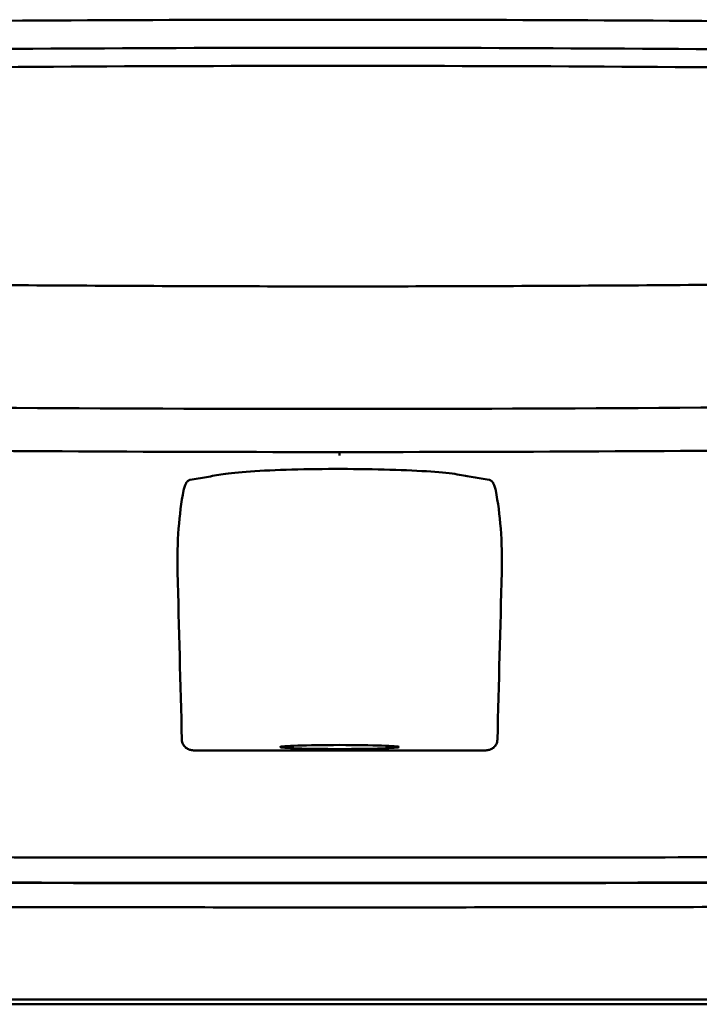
# Model space of a CAD drawing. Header units: millimetres. Extents: x 1479 to 4580, y 458 to 3937.
# Tile 19 of 32: x 2065 to 2095, y 3894 to 3937. Entities that reach past the tile are written whole.
import ezdxf

# ---------------------------------------------------------------- set-up
doc = ezdxf.new("R2010")
doc.units = ezdxf.units.MM
doc.header["$LTSCALE"] = 10
doc.layers.add('Visible (ISO)', color=7, linetype='Continuous', lineweight=50)

msp = doc.modelspace()

# ---------------------------------------------------------------- linework, layer by layer
at = {"layer": 'Visible (ISO)'}
for p, q in [((2078.922, 3936.871), (2079.163, 3936.871)), ((2079.403, 3936.871), (2079.163, 3936.871)), ((2017.602, 3894.335), (2079.245, 3894.335)), ((2079.245, 3894.335), (2140.888, 3894.335))]:
    msp.add_line(p, q, dxfattribs=at)
for centre, major_axis, ratio, start_param, end_param in [((2078.991, 3907.647), (250.217, -0.007), 0.116796, 1.571075, 1.752137), ((2079.334, 3907.647), (250.217, 0.007), 0.116796, 1.389456, 1.570517), ((2079.146, 3910.637), (225.492, 0.002), 0.110939, 1.570719, 1.791596), ((2079.18, 3910.637), (225.492, -0.002), 0.110939, 1.349997, 1.570873), ((2079.168, 3910.607), (-227.223, 0), 0.106767, 4.71241, 4.92951), ((2079.158, 3910.607), (227.223, 0), 0.106767, 1.353676, 1.570775), ((2079.16, 3955.36), (250.111, 0.001), 0.14148, 4.711093, 4.712399), ((2079.165, 3955.36), (250.111, -0.001), 0.14148, 4.712379, 4.713685), ((2079.246, 3913.801), (253.534, 0), 0.034107, 4.687384, 4.712389), ((2079.246, 3913.801), (-253.534, 0), 0.034107, 1.570796, 1.595801)]:
    msp.add_ellipse(centre, major_axis=major_axis, ratio=ratio, start_param=start_param, end_param=end_param, dxfattribs=at)
msp.add_ellipse((2079.245, 3905.301), major_axis=(2.575, 0), ratio=0.034053, dxfattribs=at)
for points, knots in [([(2033.057, 3925.858), (2040.678, 3925.67), (2048.313, 3925.53), (2059.851, 3925.39), (2063.698, 3925.354), (2069.484, 3925.319), (2071.419, 3925.31), (2075.201, 3925.298), (2077.015, 3925.295), (2078.914, 3925.294)], [0.000811, 0.000811, 0.000811, 0.000811, 2.334672, 2.334672, 3.49801, 3.49801, 4.08174, 4.08174, 4.638981, 4.638981, 4.638981, 4.638981]), ([(2125.268, 3925.858), (2117.648, 3925.67), (2110.013, 3925.53), (2098.475, 3925.39), (2094.628, 3925.354), (2088.841, 3925.319), (2086.907, 3925.31), (2083.125, 3925.298), (2081.311, 3925.295), (2079.412, 3925.294)], [-4.786373, -4.786373, -4.786373, -4.786373, -2.390488, -2.390488, -1.196233, -1.196233, -0.59699, -0.59699, -0.02494, -0.02494, -0.02494, -0.02494]), ([(2078.836, 3919.974), (2069.151, 3919.976), (2059.472, 3920.043), (2040.144, 3920.308), (2030.514, 3920.507), (2021.009, 3920.771)], [0.032666, 0.032666, 0.032666, 0.032666, 2.938218, 2.938218, 5.868286, 5.868286, 5.868286, 5.868286]), ([(2079.489, 3919.974), (2089.174, 3919.976), (2098.853, 3920.043), (2118.182, 3920.308), (2127.811, 3920.507), (2137.316, 3920.771)], [-5.838765, -5.838765, -5.838765, -5.838765, -2.931647, -2.931647, 0, 0, 0, 0]), ([(2079.246, 3918.104), (2079.246, 3918.089), (2079.246, 3918.076), (2079.246, 3918.007), (2079.246, 3917.972), (2079.246, 3917.959), (2079.246, 3917.959), (2079.246, 3917.959)], [-0.062804, -0.062804, -0.062804, -0.062804, -0.05139297, -0.05139297, 0, 0, 0.00065518, 0.00065518, 0.00065518, 0.00065518]), ([(2072.751, 3916.894), (2072.991, 3916.936), (2073.23, 3916.977), (2073.708, 3917.06), (2073.927, 3917.102), (2074.471, 3917.187), (2074.872, 3917.227), (2075.888, 3917.296), (2076.5, 3917.324), (2077.85, 3917.361), (2078.575, 3917.371), (2080.037, 3917.37), (2080.759, 3917.359), (2082.095, 3917.319), (2082.697, 3917.291), (2083.69, 3917.221), (2084.079, 3917.18), (2084.59, 3917.096), (2084.812, 3917.055), (2085.276, 3916.975), (2085.508, 3916.935), (2085.741, 3916.894)], [-2.057945, -2.057945, -2.057945, -2.057945, -1.863354, -1.863354, -1.669647, -1.669647, -1.459798, -1.459798, -1.242226, -1.242226, -1.02293, -1.02293, -0.803644, -0.803644, -0.586525, -0.586525, -0.377074, -0.377074, -0.18869, -0.18869, -0.000001, -0.000001, -0.000001, -0.000001]), ([(2072.751, 3916.894), (2072.723, 3916.889), (2072.696, 3916.877), (2072.64, 3916.835), (2072.612, 3916.802), (2072.563, 3916.723), (2072.541, 3916.677), (2072.503, 3916.569), (2072.486, 3916.506), (2072.473, 3916.437)], [0, 0, 0, 0, 0.02258089, 0.02258089, 0.04850306, 0.04850306, 0.07220962, 0.07220962, 0.09691216, 0.09691216, 0.09691216, 0.09691216]), ([(2085.741, 3916.894), (2085.768, 3916.889), (2085.796, 3916.877), (2085.852, 3916.835), (2085.88, 3916.802), (2085.929, 3916.723), (2085.951, 3916.677), (2085.989, 3916.569), (2086.006, 3916.506), (2086.019, 3916.437)], [-0.09701105, -0.09701105, -0.09701105, -0.09701105, -0.07440711, -0.07440711, -0.0484585, -0.0484585, -0.02472775, -0.02472775, 0, 0, 0, 0]), ([(2072.212, 3912.895), (2072.195, 3913.539), (2072.211, 3914.175), (2072.302, 3915.369), (2072.374, 3915.923), (2072.473, 3916.437)], [-0.3788311, -0.3788311, -0.3788311, -0.3788311, -0.1854285, -0.1854285, -0.0000079, -0.0000079, -0.0000079, -0.0000079]), ([(2086.28, 3912.895), (2086.296, 3913.539), (2086.281, 3914.175), (2086.19, 3915.369), (2086.117, 3915.923), (2086.019, 3916.437)], [0, 0, 0, 0, 0.1942712, 0.1942712, 0.3805229, 0.3805229, 0.3805229, 0.3805229]), ([(2072.907, 3905.156), (2072.847, 3905.156), (2072.786, 3905.166), (2072.668, 3905.207), (2072.616, 3905.237), (2072.519, 3905.315), (2072.481, 3905.367), (2072.438, 3905.446), (2072.424, 3905.48), (2072.406, 3905.549), (2072.401, 3905.586), (2072.4, 3905.622)], [-0.06079793, -0.06079793, -0.06079793, -0.06079793, -0.04978833, -0.04978833, -0.03793526, -0.03793526, -0.02182904, -0.02182904, -0.01094022, -0.01094022, 0, 0, 0, 0]), ([(2085.585, 3905.156), (2085.645, 3905.156), (2085.706, 3905.166), (2085.824, 3905.207), (2085.875, 3905.237), (2085.973, 3905.315), (2086.011, 3905.367), (2086.054, 3905.446), (2086.067, 3905.48), (2086.086, 3905.549), (2086.091, 3905.586), (2086.092, 3905.622)], [0, 0, 0, 0, 0.0181194, 0.0181194, 0.0376152, 0.0376152, 0.0641029, 0.0641029, 0.0820224, 0.0820224, 0.1000128, 0.1000128, 0.1000128, 0.1000128]), ([(2017.782, 3900.758), (2024.89, 3900.698), (2032.1, 3900.647), (2039.332, 3900.608), (2046.565, 3900.568), (2053.874, 3900.539), (2061.178, 3900.521), (2067.187, 3900.507), (2073.222, 3900.499), (2079.246, 3900.499)], [0, 0, 0, 0, 21.882576, 21.882576, 21.882576, 43.765152, 43.765152, 43.765152, 61.766885, 61.766885, 61.766885, 61.766885]), ([(2140.71, 3900.758), (2133.602, 3900.698), (2126.392, 3900.647), (2119.16, 3900.608), (2111.927, 3900.568), (2104.618, 3900.539), (2097.314, 3900.521), (2091.305, 3900.507), (2085.27, 3900.499), (2079.246, 3900.499)], [0, 0, 0, 0, 21.882576, 21.882576, 21.882576, 43.765152, 43.765152, 43.765152, 61.766885, 61.766885, 61.766885, 61.766885]), ([(2017.599, 3899.652), (2022.886, 3899.606), (2028.226, 3899.566), (2033.586, 3899.532), (2038.946, 3899.499), (2044.348, 3899.471), (2049.759, 3899.449), (2055.17, 3899.427), (2060.612, 3899.411), (2066.052, 3899.401), (2070.444, 3899.393), (2074.847, 3899.389), (2079.245, 3899.389)], [0, 0, 0, 0, 0.01635215, 0.01635215, 0.01635215, 0.03270429, 0.03270429, 0.03270429, 0.04905643, 0.04905643, 0.04905643, 0.06225952, 0.06225952, 0.06225952, 0.06225952]), ([(2034.709, 3899.534), (2036.3, 3899.525), (2037.893, 3899.516), (2039.487, 3899.507), (2046.692, 3899.469), (2053.972, 3899.441), (2061.248, 3899.424), (2067.234, 3899.41), (2073.245, 3899.403), (2079.246, 3899.403)], [17.040997, 17.040997, 17.040997, 17.040997, 21.882576, 21.882576, 21.882576, 43.765152, 43.765152, 43.765152, 61.766885, 61.766885, 61.766885, 61.766885]), ([(2079.245, 3899.389), (2083.643, 3899.389), (2088.046, 3899.393), (2092.438, 3899.401), (2097.878, 3899.411), (2103.32, 3899.427), (2108.731, 3899.449), (2114.142, 3899.471), (2119.544, 3899.499), (2124.904, 3899.532), (2129.407, 3899.561), (2133.895, 3899.594), (2138.35, 3899.63), (2139.199, 3899.637), (2140.046, 3899.645), (2140.892, 3899.652)], [0, 0, 0, 0, 0.01320302, 0.01320302, 0.01320302, 0.02955506, 0.02955506, 0.02955506, 0.04590711, 0.04590711, 0.04590711, 0.05964326, 0.05964326, 0.05964326, 0.06225916, 0.06225916, 0.06225916, 0.06225916]), ([(2123.783, 3899.534), (2122.192, 3899.525), (2120.599, 3899.516), (2119.005, 3899.507), (2111.8, 3899.469), (2104.52, 3899.441), (2097.244, 3899.424), (2091.258, 3899.41), (2085.247, 3899.403), (2079.246, 3899.403)], [17.040997, 17.040997, 17.040997, 17.040997, 21.882576, 21.882576, 21.882576, 43.765152, 43.765152, 43.765152, 61.766885, 61.766885, 61.766885, 61.766885]), ([(2017.357, 3898.604), (2017.425, 3898.603), (2017.516, 3898.602), (2017.711, 3898.601), (2017.8, 3898.6), (2018.066, 3898.598), (2018.244, 3898.596), (2018.776, 3898.591), (2019.132, 3898.588), (2020.198, 3898.58), (2020.91, 3898.574), (2023.049, 3898.557), (2024.478, 3898.546), (2028.776, 3898.514), (2031.653, 3898.494), (2036.464, 3898.465), (2038.393, 3898.454), (2042.903, 3898.429), (2045.486, 3898.417), (2050.662, 3898.395), (2053.254, 3898.385), (2059.742, 3898.365), (2063.642, 3898.356), (2069.495, 3898.346), (2071.446, 3898.344), (2075.346, 3898.341), (2077.296, 3898.34), (2079.245, 3898.34)], [-6.255822, -6.255822, -6.255822, -6.255822, -6.222837, -6.222837, -6.195433, -6.195433, -6.140619, -6.140619, -6.030972, -6.030972, -5.8116, -5.8116, -5.372567, -5.372567, -4.493566, -4.493566, -3.9071, -3.9071, -3.124844, -3.124844, -2.342742, -2.342742, -1.17034, -1.17034, -0.584842, -0.584842, 0, 0, 0, 0]), ([(2079.245, 3898.34), (2081.195, 3898.34), (2083.145, 3898.341), (2087.046, 3898.344), (2088.996, 3898.346), (2094.851, 3898.356), (2098.751, 3898.365), (2105.24, 3898.385), (2107.833, 3898.395), (2113.009, 3898.417), (2115.592, 3898.43), (2120.101, 3898.454), (2122.03, 3898.465), (2126.84, 3898.494), (2129.716, 3898.514), (2134.013, 3898.546), (2135.442, 3898.557), (2137.58, 3898.574), (2138.292, 3898.58), (2139.359, 3898.588), (2139.714, 3898.591), (2140.247, 3898.596), (2140.424, 3898.598), (2140.69, 3898.6), (2140.779, 3898.601), (2140.974, 3898.602), (2141.065, 3898.603), (2141.134, 3898.604)], [-4.030061, -4.030061, -4.030061, -4.030061, -3.653231, -3.653231, -3.275977, -3.275977, -2.520565, -2.520565, -2.016634, -2.016634, -1.51279, -1.51279, -1.135053, -1.135053, -0.568897, -0.568897, -0.286119, -0.286119, -0.144824, -0.144824, -0.074201, -0.074201, -0.038896, -0.038896, -0.021246, -0.021246, 0, 0, 0, 0]), ([(2157.317, 3894.134), (2157.317, 3894.134), (2157.288, 3894.133), (2157.139, 3894.134), (2156.973, 3894.134), (2156.459, 3894.133), (2156.089, 3894.134), (2155.377, 3894.134), (2155.105, 3894.134), (2154.482, 3894.133), (2154.128, 3894.134), (2153.332, 3894.133), (2152.887, 3894.134), (2152.267, 3894.133), (2152.005, 3894.133), (2151.799, 3894.134), (2151.726, 3894.134), (2151.518, 3894.133), (2151.373, 3894.134), (2151.124, 3894.134), (2151.034, 3894.133), (2150.79, 3894.134), (2150.627, 3894.134), (2150.269, 3894.134), (2150.073, 3894.133), (2149.692, 3894.134), (2149.512, 3894.134), (2149.052, 3894.134), (2148.763, 3894.133), (2148.242, 3894.134), (2148.018, 3894.134), (2147.558, 3894.134), (2147.323, 3894.134), (2146.932, 3894.133), (2146.78, 3894.134), (2146.435, 3894.134), (2146.24, 3894.134), (2145.782, 3894.134), (2145.518, 3894.134), (2145.076, 3894.133), (2144.903, 3894.134), (2144.334, 3894.134), (2143.931, 3894.134), (2142.189, 3894.133), (2141.462, 3894.134), (2137.1, 3894.134), (2134.598, 3894.134), (2129.733, 3894.133), (2127.372, 3894.134), (2120.572, 3894.133), (2116.119, 3894.133), (2109.693, 3894.134), (2107.733, 3894.134), (2103.934, 3894.134), (2102.097, 3894.134), (2098.53, 3894.133), (2096.802, 3894.134), (2088.59, 3894.134), (2082.094, 3894.133), (2073.159, 3894.134), (2070.719, 3894.134), (2064.011, 3894.133), (2059.746, 3894.134), (2053.896, 3894.134), (2052.302, 3894.134), (2047.925, 3894.133), (2045.145, 3894.134), (2038.209, 3894.134), (2034.062, 3894.133), (2025.801, 3894.134), (2021.689, 3894.134), (2017.602, 3894.134)], [4.259276, 4.259276, 4.259276, 4.259276, 4.670353, 4.670353, 5.333093, 5.333093, 6.087544, 6.087544, 6.48643, 6.48643, 6.916955, 6.916955, 7.375465, 7.375465, 7.508459, 7.508459, 7.569769, 7.569769, 7.664913, 7.664913, 7.713725, 7.713725, 7.791614, 7.791614, 7.873119, 7.873119, 7.940289, 7.940289, 8.037054, 8.037054, 8.105988, 8.105988, 8.173685, 8.173685, 8.21539, 8.21539, 8.267249, 8.267249, 8.334795, 8.334795, 8.377608, 8.377608, 8.47358, 8.47358, 8.783476, 8.783476, 9.196774, 9.196774, 9.584439, 9.584439, 10.310287, 10.310287, 10.628298, 10.628298, 10.925673, 10.925673, 11.204895, 11.204895, 12.251527, 12.251527, 12.644845, 12.644845, 13.333545, 13.333545, 13.591652, 13.591652, 14.043256, 14.043256, 14.721038, 14.721038, 15.399535, 15.399535, 15.399535, 15.399535])]:
    msp.add_open_spline(points, degree=3, knots=knots, dxfattribs=at)
for points in [[(2078.914, 3925.294), (2078.997, 3925.294), (2079.08, 3925.294), (2079.163, 3925.294)], [(2079.412, 3925.294), (2079.329, 3925.294), (2079.246, 3925.294), (2079.163, 3925.294)], [(2079.163, 3918.104), (2071.656, 3918.104), (2064.153, 3918.142), (2056.679, 3918.217)], [(2079.163, 3918.104), (2086.722, 3918.104), (2094.276, 3918.142), (2101.802, 3918.219)], [(2072.4, 3905.622), (2072.337, 3908.046), (2072.275, 3910.47), (2072.212, 3912.895)], [(2086.092, 3905.622), (2086.155, 3908.046), (2086.217, 3910.47), (2086.28, 3912.895)]]:
    msp.add_open_spline(points, degree=3, dxfattribs=at)

doc.saveas('drawing.dxf')
